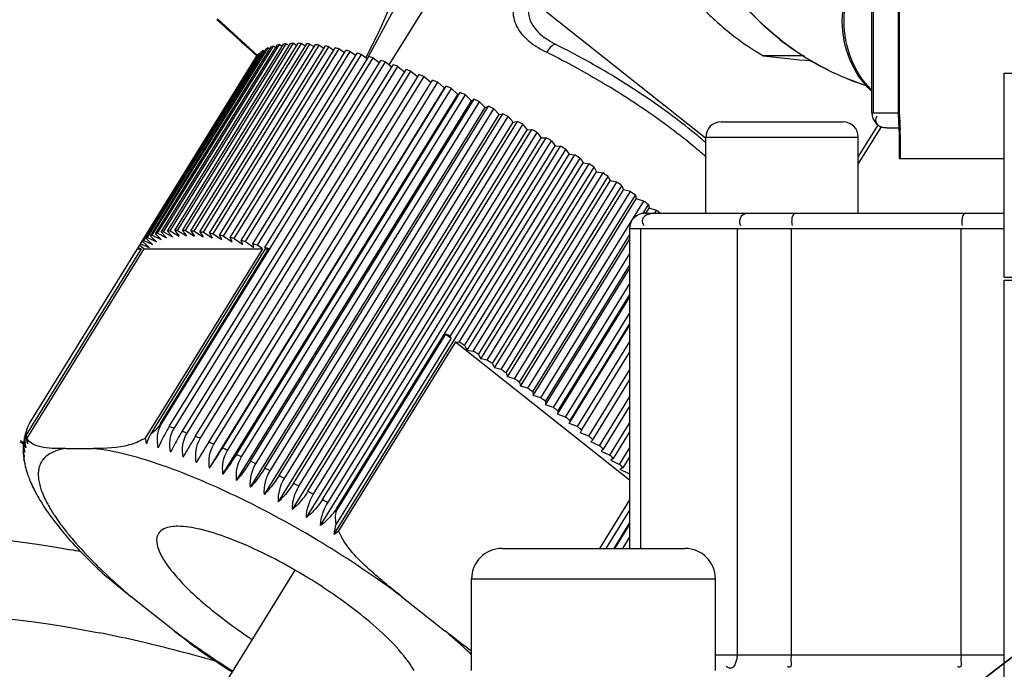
# Model space of a CAD drawing. Header units: millimetres. Extents: x 0 to 11890, y 0 to 8410.
# Tile 68 of 130: x 6641 to 6674, y 1920 to 1941. Entities that reach past the tile are written whole.
import ezdxf

# ---------------------------------------------------------------- set-up
doc = ezdxf.new("R2010")
doc.units = ezdxf.units.MM
doc.header["$LTSCALE"] = 653.95
doc.layers.get('0').update_dxf_attribs({"linetype": 'CONTINUOUS'})
for name, color, linetype in [('304103000010DXF_CONTINUOUS_LINE', 7, 'CONTINUOUS'), ('304110000252DXF_CONTINUOUS_LINE', 7, 'CONTINUOUS'), ('304304000121DXF_CONTINUOUS_LINE', 7, 'CONTINUOUS'), ('304304000122DXF_CONTINUOUS_LINE', 7, 'CONTINUOUS'), ('JISHUZILIAO_DXF_DIMENSION', 7, 'CONTINUOUS'), ('R12-1700-XIADXF_CONTINUOUS_LINE', 7, 'CONTINUOUS')]:
    doc.layers.add(name, color=color, linetype=linetype)
doc.styles.get("Standard").update_dxf_attribs({"font": 'txt', "width": 0.7})
doc.dimstyles.new('DIMSTYLE_3', dxfattribs={"dimtxt": 85, "dimasz": 60, "dimexe": 1, "dimexo": 0, "dimtad": 1, "dimdsep": 46, "dimtxsty": 'Standard', "dimblk": '_FILLED', "dimblk1": '_FILLED', "dimblk2": '_FILLED', "dimcen": 0.09, "dimclrt": 5, "dimazin": 2, "dimtp": 0.5, "dimtm": 0.5, "dimtfac": 1, "dimtofl": 0, "dimtmove": 0, "dimatfit": 3, "dimldrblk": '_FILLED', "dimfxl": 1, "dimtolj": 1, "dimarcsym": 0})
doc.dimstyles.new('DIMSTYLE_4', dxfattribs={"dimtxt": 85, "dimasz": 60, "dimexe": 1, "dimexo": 0, "dimtad": 1, "dimdec": 1, "dimdsep": 46, "dimtxsty": 'Standard', "dimblk": '_FILLED', "dimblk1": '_FILLED', "dimblk2": '_FILLED', "dimcen": 0.09, "dimclrt": 5, "dimazin": 2, "dimtp": 1.2, "dimtm": 1.2, "dimtfac": 1, "dimtdec": 1, "dimtofl": 0, "dimtmove": 0, "dimatfit": 3, "dimldrblk": '_FILLED', "dimfxl": 1, "dimtolj": 1, "dimarcsym": 0})
doc.dimstyles.new('DIMSTYLE_5', dxfattribs={"dimtxt": 85, "dimasz": 60, "dimexe": 1, "dimexo": 0, "dimgap": 4.25, "dimtad": 0, "dimtih": 1, "dimtoh": 1, "dimdec": 1, "dimdsep": 46, "dimtxsty": 'Standard', "dimblk": '_FILLED', "dimblk1": '_FILLED', "dimblk2": '_FILLED', "dimcen": 0.09, "dimclrt": 5, "dimazin": 2, "dimtp": 0.5, "dimtm": 0.5, "dimtfac": 1, "dimtdec": 4, "dimtofl": 0, "dimtmove": 0, "dimatfit": 3, "dimldrblk": '_FILLED', "dimfxl": 1, "dimtolj": 1, "dimarcsym": 0})

# ---------------------------------------------------------------- blocks, each defined once
blk = doc.blocks.new('_FILLED')
at = {"color": 0, "linetype": 'ByBlock'}
blk.add_solid([(0, 0), (-1, 0.16667), (-1, -0.16667)], dxfattribs=at)
blk = doc.blocks.new('*D5')
at = {"layer": 'JISHUZILIAO_DXF_DIMENSION', "color": 2, "linetype": 'Continuous', "transparency": 16777216}
for p, q in [((6523.715, 1804.677), (7361.475, 2449.439)), ((6834.365, 2043.761), (6523.715, 1804.677)), ((6834.365, 2043.761), (6834.365, 2043.761))]:
    blk.add_line(p, q, dxfattribs=at)
at = {"layer": 'JISHUZILIAO_DXF_DIMENSION', "color": 2, "linetype": 'Continuous', "transparency": 16777216, "xscale": 60, "yscale": 60, "zscale": 60, "rotation": 217.5834226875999}
blk.add_blockref('_FILLED', (6834.365, 2043.761), dxfattribs=at)
blk = doc.blocks.new('*D6')
at = {"layer": 'JISHUZILIAO_DXF_DIMENSION', "color": 2, "linetype": 'Continuous', "transparency": 16777216}
for p, q in [((6523.715, 1804.677), (9179.518, 2817.068)), ((8198.264, 2443.015), (6523.715, 1804.677)), ((8198.264, 2443.015), (8198.264, 2443.015))]:
    blk.add_line(p, q, dxfattribs=at)
at = {"layer": 'JISHUZILIAO_DXF_DIMENSION', "color": 2, "linetype": 'Continuous', "transparency": 16777216, "xscale": 60, "yscale": 60, "zscale": 60, "rotation": 200.8679145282}
blk.add_blockref('_FILLED', (8198.264, 2443.015), dxfattribs=at)
blk = doc.blocks.new('*D7')
at = {"layer": 'JISHUZILIAO_DXF_DIMENSION', "color": 2, "linetype": 'Continuous', "transparency": 16777216}
for start, end in [(100.62447, 170), (0, 68.98069)]:
    blk.add_arc((6523.715, 1804.677), 571.22, start, end, dxfattribs=at)
for points in [[(5964.936, 1964.58), (5961.173, 1903.869), (5984.423, 1960.078)], [(7081.8, 1864.07), (7094.936, 1804.677), (7101.772, 1865.119)]]:
    blk.add_solid(points, dxfattribs=at)

msp = doc.modelspace()

# ---------------------------------------------------------------- linework, layer by layer
at = {"color": 2, "linetype": 'Continuous'}
msp.add_circle((6523.715, 1804.677), 392, dxfattribs=at)
at = {"layer": '304103000010DXF_CONTINUOUS_LINE', "color": 7, "linetype": 'Continuous'}
msp.add_line((6649.224, 1940.06), (6647.906, 1941.255), dxfattribs=at)
at = {"layer": '304103000010DXF_CONTINUOUS_LINE', "color": 9, "linetype": 'Continuous'}
for p, q in [((6641.419, 1927.38), (6641.541, 1927.315)), ((6641.437, 1927.42), (6641.558, 1927.351))]:
    msp.add_line(p, q, dxfattribs=at)
for centre, radius, start, end in [((6633.298, 1868.835), 55.862, 79.5499, 79.8977), ((6634.835, 1875.456), 46.57, 75.7223, 78.6228), ((6633.057, 1868.358), 53.887, 74.38, 75.7514), ((6632.087, 1864.843), 57.534, 74.07981, 74.3919)]:
    msp.add_arc(centre, radius, start, end, dxfattribs=at)
msp.add_open_spline([(6649.204, 1940.037), (6648.764, 1940.435), (6648.324, 1940.832), (6647.884, 1941.23)], degree=3, dxfattribs=at)
for points, knots in [([(6617.966, 1913.206), (6618.97, 1914.8), (6620.911, 1918.116), (6628.279, 1924.892), (6637.273, 1924.869), (6643.097, 1923.832)], [0, 0, 0, 0, 0.193262, 0.393113, 1, 1, 1, 1]), ([(6620.047, 1910.472), (6620.998, 1912.032), (6622.812, 1915.283), (6629.686, 1922.041), (6638.452, 1922.227), (6644.022, 1921.111)], [0, 0, 0, 0, 0.194462, 0.395429, 1, 1, 1, 1])]:
    msp.add_open_spline(points, degree=3, knots=knots, dxfattribs=at)
at = {"layer": '304110000252DXF_CONTINUOUS_LINE', "color": 9, "linetype": 'Continuous'}
for p, q in [((6652.863, 1940.021), (6656.22, 1946.226)), ((6653.54, 1939.746), (6657.637, 1946.373)), ((6658.215, 1941.873), (6663.91, 1937.357)), ((6666.358, 1940.589), (6666.375, 1940.576)), ((6666.359, 1940.591), (6666.375, 1940.576)), ((6669.573, 1937.786), (6668.926, 1936.739)), ((6646.07, 1927.965), (6646.04, 1927.975)), ((6651.853, 1925.18), (6651.819, 1925.201)), ((6647.625, 1920.37), (6647.633, 1920.364)), ((6647.625, 1920.37), (6647.633, 1920.364))]:
    msp.add_line(p, q, dxfattribs=at)
at = {"layer": '304110000252DXF_CONTINUOUS_LINE', "color": 7, "linetype": 'Continuous'}
for p, q in [((6653.198, 1940.834), (6652.761, 1939.963)), ((6646.061, 1934.252), (6649.859, 1940.396)), ((6646.137, 1934.267), (6649.936, 1940.411)), ((6646.272, 1934.288), (6650.07, 1940.432)), ((6646.356, 1934.297), (6650.155, 1940.441)), ((6646.505, 1934.308), (6650.303, 1940.451)), ((6646.597, 1934.311), (6650.396, 1940.454)), ((6646.759, 1934.311), (6650.557, 1940.454)), ((6646.859, 1934.308), (6650.658, 1940.451)), ((6647.034, 1934.297), (6650.832, 1940.441)), ((6647.142, 1934.288), (6650.94, 1940.432)), ((6647.329, 1934.267), (6651.127, 1940.411)), ((6647.443, 1934.252), (6651.242, 1940.396)), ((6649.936, 1940.411), (6650.031, 1940.359)), ((6650.155, 1940.441), (6650.264, 1940.38)), ((6650.396, 1940.454), (6650.517, 1940.384)), ((6650.658, 1940.451), (6650.791, 1940.372)), ((6650.94, 1940.432), (6651.085, 1940.342)), ((6651.242, 1940.396), (6651.397, 1940.297)), ((6645.447, 1933.946), (6649.245, 1940.09)), ((6645.488, 1933.985), (6649.287, 1940.129)), ((6645.565, 1934.046), (6649.364, 1940.19)), ((6645.615, 1934.08), (6649.414, 1940.223)), ((6645.707, 1934.131), (6649.506, 1940.275)), ((6645.766, 1934.158), (6649.565, 1940.302)), ((6645.873, 1934.2), (6649.671, 1940.343)), ((6645.94, 1934.221), (6649.739, 1940.365)), ((6647.642, 1934.221), (6651.441, 1940.365)), ((6647.764, 1934.2), (6651.562, 1940.343)), ((6647.974, 1934.158), (6651.772, 1940.302)), ((6648.102, 1934.131), (6651.901, 1940.275)), ((6648.323, 1934.08), (6652.121, 1940.223)), ((6648.457, 1934.046), (6652.256, 1940.19)), ((6648.688, 1933.985), (6652.487, 1940.129)), ((6648.829, 1933.946), (6652.627, 1940.09)), ((6649.287, 1940.129), (6649.317, 1940.115)), ((6649.414, 1940.223), (6649.46, 1940.201)), ((6649.565, 1940.302), (6649.626, 1940.271)), ((6649.739, 1940.365), (6649.821, 1940.322)), ((6651.562, 1940.343), (6651.728, 1940.235)), ((6651.901, 1940.275), (6652.076, 1940.156)), ((6652.256, 1940.19), (6652.44, 1940.062)), ((6652.627, 1940.09), (6652.819, 1939.952)), ((6645.385, 1933.875), (6649.184, 1940.019)), ((6646.07, 1927.965), (6653.413, 1939.843)), ((6646.327, 1927.875), (6653.671, 1939.753)), ((6649.069, 1933.875), (6652.867, 1940.019)), ((6649.184, 1940.019), (6649.198, 1940.013)), ((6649.215, 1933.83), (6653.013, 1939.974)), ((6649.464, 1933.75), (6653.262, 1939.893)), ((6653.013, 1939.974), (6653.212, 1939.826)), ((6653.413, 1939.843), (6653.625, 1939.68)), ((6667.149, 1940.049), (6665.808, 1940.049)), ((6646.482, 1927.819), (6653.826, 1939.697)), ((6646.747, 1927.72), (6654.091, 1939.598)), ((6646.907, 1927.659), (6654.25, 1939.537)), ((6647.178, 1927.551), (6654.522, 1939.429)), ((6653.826, 1939.697), (6654.045, 1939.523)), ((6654.25, 1939.537), (6654.475, 1939.352)), ((6647.342, 1927.485), (6654.685, 1939.362)), ((6647.619, 1927.368), (6654.963, 1939.246)), ((6647.786, 1927.297), (6655.129, 1939.175)), ((6654.685, 1939.362), (6654.916, 1939.166)), ((6655.129, 1939.175), (6655.35, 1938.979)), ((6647.645, 1926.516), (6655.35, 1938.979)), ((6648.069, 1927.172), (6655.412, 1939.05)), ((6648.087, 1926.318), (6655.792, 1938.78)), ((6648.238, 1927.096), (6655.581, 1938.974)), ((6648.525, 1926.964), (6655.869, 1938.841)), ((6655.35, 1938.979), (6655.412, 1939.05)), ((6655.581, 1938.974), (6655.792, 1938.78)), ((6655.792, 1938.78), (6655.869, 1938.841)), ((6648.534, 1926.107), (6656.239, 1938.569)), ((6648.697, 1926.883), (6656.04, 1938.76)), ((6648.988, 1926.743), (6656.331, 1938.621)), ((6649.162, 1926.658), (6656.505, 1938.535)), ((6656.04, 1938.76), (6656.239, 1938.569)), ((6656.239, 1938.569), (6656.331, 1938.621)), ((6656.505, 1938.535), (6656.692, 1938.347)), ((6648.987, 1925.885), (6656.692, 1938.347)), ((6649.455, 1926.511), (6656.799, 1938.388)), ((6649.63, 1926.421), (6656.974, 1938.299)), ((6649.926, 1926.268), (6657.269, 1938.145)), ((6656.692, 1938.347), (6656.799, 1938.388)), ((6656.974, 1938.299), (6657.149, 1938.114)), ((6657.149, 1938.114), (6657.269, 1938.145)), ((6649.444, 1925.652), (6657.149, 1938.114)), ((6649.903, 1925.409), (6657.608, 1937.871)), ((6650.102, 1926.174), (6657.446, 1938.052)), ((6650.399, 1926.014), (6657.743, 1937.892)), ((6657.446, 1938.052), (6657.608, 1937.871)), ((6657.608, 1937.871), (6657.743, 1937.892)), ((6650.363, 1925.156), (6658.068, 1937.619)), ((6650.576, 1925.917), (6657.919, 1937.795)), ((6650.873, 1925.752), (6658.217, 1937.629)), ((6651.05, 1925.651), (6658.393, 1937.529)), ((6657.919, 1937.795), (6658.068, 1937.619)), ((6658.068, 1937.619), (6658.217, 1937.629)), ((6658.393, 1937.529), (6658.528, 1937.358)), ((6669.672, 1937.718), (6668.926, 1936.511)), ((6650.823, 1924.895), (6658.528, 1937.358)), ((6651.347, 1925.48), (6658.69, 1937.358)), ((6651.523, 1925.377), (6658.866, 1937.254)), ((6658.528, 1937.358), (6658.69, 1937.358)), ((6658.866, 1937.254), (6658.987, 1937.089)), ((6651.282, 1924.626), (6658.987, 1937.089)), ((6651.819, 1925.201), (6659.162, 1937.078)), ((6655.539, 1930.828), (6659.337, 1936.972)), ((6658.987, 1937.089), (6659.162, 1937.078)), ((6659.337, 1936.972), (6659.444, 1936.812)), ((6651.739, 1924.349), (6659.444, 1936.812)), ((6655.833, 1930.648), (6659.631, 1936.791)), ((6656.006, 1930.539), (6659.805, 1936.683)), ((6656.098, 1930.385), (6659.897, 1936.529)), ((6659.444, 1936.812), (6659.631, 1936.791)), ((6659.805, 1936.683), (6659.897, 1936.529)), ((6659.897, 1936.529), (6660.095, 1936.498)), ((6656.297, 1930.355), (6660.095, 1936.498)), ((6656.469, 1930.244), (6660.267, 1936.387)), ((6656.546, 1930.097), (6660.344, 1936.24)), ((6656.756, 1930.056), (6660.555, 1936.199)), ((6660.267, 1936.387), (6660.344, 1936.24)), ((6660.344, 1936.24), (6660.555, 1936.199)), ((6656.926, 1929.943), (6660.724, 1936.087)), ((6656.988, 1929.803), (6660.786, 1935.947)), ((6657.209, 1929.752), (6661.007, 1935.896)), ((6660.724, 1936.087), (6660.786, 1935.947)), ((6661.007, 1935.896), (6660.786, 1935.947)), ((6657.375, 1929.638), (6661.173, 1935.781)), ((6657.422, 1929.505), (6661.22, 1935.649)), ((6657.653, 1929.444), (6661.451, 1935.588)), ((6661.173, 1935.781), (6661.22, 1935.649)), ((6661.451, 1935.588), (6661.22, 1935.649)), ((6657.816, 1929.329), (6661.614, 1935.472)), ((6657.847, 1929.204), (6661.645, 1935.348)), ((6658.088, 1929.133), (6661.886, 1935.277)), ((6661.614, 1935.472), (6661.645, 1935.348)), ((6661.886, 1935.277), (6661.645, 1935.348)), ((6661.86, 1934.86), (6662.045, 1935.16)), ((6661.958, 1934.877), (6662.061, 1935.044)), ((6662.045, 1935.16), (6662.061, 1935.044)), ((6662.31, 1934.964), (6662.061, 1935.044)), ((6662.257, 1934.877), (6662.31, 1934.964)), ((6646.061, 1934.252), (6646.236, 1934.067)), ((6646.137, 1934.267), (6646.434, 1934.107)), ((6646.272, 1934.288), (6646.434, 1934.107)), ((6646.356, 1934.297), (6646.654, 1934.131)), ((6646.505, 1934.308), (6646.654, 1934.131)), ((6646.597, 1934.311), (6646.894, 1934.139)), ((6646.759, 1934.311), (6646.894, 1934.139)), ((6646.859, 1934.308), (6647.155, 1934.131)), ((6647.034, 1934.297), (6647.155, 1934.131)), ((6647.142, 1934.288), (6647.435, 1934.107)), ((6647.329, 1934.267), (6647.435, 1934.107)), ((6647.443, 1934.252), (6647.734, 1934.067)), ((6645.668, 1933.751), (6645.447, 1933.946)), ((6645.488, 1933.985), (6645.776, 1933.853)), ((6645.565, 1934.046), (6645.776, 1933.853)), ((6645.615, 1934.08), (6645.906, 1933.94)), ((6645.707, 1934.131), (6645.906, 1933.94)), ((6645.766, 1934.158), (6646.06, 1934.012)), ((6645.873, 1934.2), (6646.06, 1934.012)), ((6645.94, 1934.221), (6646.236, 1934.067)), ((6647.642, 1934.221), (6647.734, 1934.067)), ((6647.764, 1934.2), (6648.051, 1934.012)), ((6648.051, 1934.012), (6647.974, 1934.158)), ((6648.102, 1934.131), (6648.385, 1933.94)), ((6648.385, 1933.94), (6648.323, 1934.08)), ((6648.457, 1934.046), (6648.735, 1933.853)), ((6648.735, 1933.853), (6648.688, 1933.985)), ((6648.829, 1933.946), (6649.1, 1933.751)), ((6658.247, 1929.017), (6661.425, 1934.157)), ((6658.263, 1928.9), (6661.425, 1934.016)), ((6645.404, 1933.709), (6641.633, 1927.609)), ((6645.495, 1933.709), (6641.657, 1927.5)), ((6641.743, 1927.975), (6645.288, 1933.709)), ((6645.288, 1933.709), (6645.404, 1933.709)), ((6645.307, 1933.75), (6645.356, 1933.829)), ((6645.307, 1933.75), (6645.404, 1933.709)), ((6645.495, 1933.709), (6645.353, 1933.83)), ((6645.385, 1933.875), (6645.668, 1933.751)), ((6645.495, 1933.709), (6649.378, 1933.709)), ((6649.378, 1933.709), (6645.539, 1927.5)), ((6649.47, 1933.709), (6645.698, 1927.609)), ((6646.04, 1927.975), (6649.585, 1933.709)), ((6649.1, 1933.751), (6649.069, 1933.875)), ((6649.378, 1933.709), (6649.215, 1933.83)), ((6649.464, 1933.75), (6649.47, 1933.709)), ((6649.481, 1933.744), (6649.464, 1933.75)), ((6649.47, 1933.709), (6649.585, 1933.709)), ((6658.512, 1928.82), (6661.425, 1933.532)), ((6658.667, 1928.703), (6661.425, 1933.164)), ((6658.668, 1928.595), (6661.425, 1933.056)), ((6658.925, 1928.505), (6661.425, 1932.55)), ((6659.06, 1928.289), (6661.425, 1932.115)), ((6659.076, 1928.388), (6661.425, 1932.188)), ((6659.325, 1928.19), (6661.425, 1931.587)), ((6659.44, 1927.983), (6661.425, 1931.195)), ((6659.471, 1928.072), (6661.425, 1931.234)), ((6655.576, 1930.773), (6651.805, 1924.673)), ((6651.853, 1925.18), (6655.398, 1930.914)), ((6655.398, 1930.914), (6655.576, 1930.773)), ((6655.576, 1930.773), (6655.539, 1930.828)), ((6655.717, 1930.661), (6651.879, 1924.452)), ((6655.717, 1930.661), (6655.833, 1930.648)), ((6655.717, 1930.661), (6661.425, 1926.134)), ((6656.006, 1930.539), (6656.098, 1930.385)), ((6656.098, 1930.385), (6656.297, 1930.355)), ((6659.711, 1927.875), (6661.425, 1930.648)), ((6656.469, 1930.244), (6656.546, 1930.097)), ((6656.756, 1930.056), (6656.546, 1930.097)), ((6659.852, 1927.758), (6661.425, 1930.304)), ((6656.926, 1929.943), (6656.988, 1929.803)), ((6657.209, 1929.752), (6656.988, 1929.803)), ((6660.083, 1927.561), (6661.425, 1929.733)), ((6657.375, 1929.638), (6657.422, 1929.505)), ((6657.653, 1929.444), (6657.422, 1929.505)), ((6657.816, 1929.329), (6657.847, 1929.204)), ((6658.088, 1929.133), (6657.847, 1929.204)), ((6660.217, 1927.445), (6661.425, 1929.399)), ((6658.247, 1929.017), (6658.263, 1928.9)), ((6658.512, 1928.82), (6658.263, 1928.9)), ((6660.438, 1927.249), (6661.425, 1928.846)), ((6658.667, 1928.703), (6658.668, 1928.595)), ((6658.925, 1928.505), (6658.668, 1928.595)), ((6660.566, 1927.134), (6661.425, 1928.523)), ((6659.076, 1928.388), (6659.06, 1928.289)), ((6659.325, 1928.19), (6659.06, 1928.289)), ((6641.684, 1927.863), (6641.743, 1927.975)), ((6659.471, 1928.072), (6659.44, 1927.983)), ((6659.711, 1927.875), (6659.44, 1927.983)), ((6660.777, 1926.94), (6661.425, 1927.99)), ((6659.852, 1927.758), (6659.805, 1927.677)), ((6660.083, 1927.561), (6659.805, 1927.677)), ((6660.898, 1926.826), (6661.425, 1927.679)), ((6642.928, 1927.156), (6643.842, 1927.156)), ((6660.217, 1927.445), (6660.155, 1927.374)), ((6660.438, 1927.249), (6660.155, 1927.374)), ((6661.097, 1926.635), (6661.425, 1927.166)), ((6660.566, 1927.134), (6660.489, 1927.072)), ((6660.489, 1927.072), (6660.777, 1926.94)), ((6660.898, 1926.826), (6660.806, 1926.775)), ((6661.212, 1926.522), (6661.425, 1926.867)), ((6641.582, 1926.703), (6641.559, 1926.804)), ((6641.618, 1926.516), (6641.611, 1926.54)), ((6660.806, 1926.775), (6661.097, 1926.635)), ((6661.212, 1926.522), (6661.106, 1926.481)), ((6661.106, 1926.481), (6661.399, 1926.334)), ((6641.864, 1925.865), (6641.857, 1925.88)), ((6641.864, 1925.865), (6641.858, 1925.88)), ((6661.425, 1925.475), (6660.437, 1923.877)), ((6661.425, 1925.135), (6660.648, 1923.877)), ((6660.914, 1923.877), (6661.425, 1924.705)), ((6660.944, 1923.877), (6661.425, 1924.655)), ((6661.202, 1923.877), (6661.425, 1924.239)), ((6646.488, 1921.177), (6645.08, 1922.294)), ((6653.953, 1922.294), (6655.361, 1921.177))]:
    msp.add_line(p, q, dxfattribs=at)
for points in [[(6655.186, 1945.561), (6654.328, 1943.42), (6653.198, 1940.834)], [(6659.005, 1940.411), (6658.818, 1940.513), (6658.618, 1940.65)]]:
    msp.add_lwpolyline(points, dxfattribs=at)
for centre, radius, start, end in [((6650.316, 1938.331), 2.115, 100.3562, 102.4586), ((6650.413, 1937.692), 2.761, 95.3645, 97.1245), ((6650.468, 1936.887), 3.568, 91.1676, 92.6512), ((6650.468, 1935.911), 4.544, 87.6073, 88.8699), ((6650.399, 1934.761), 5.696, 84.5556, 85.6415), ((6650.253, 1933.439), 7.026, 81.9113, 82.8555), ((6648.794, 1919.642), 23.144, 61.0859, 63.8184), ((6672.058, 1947.772), 9.178, 231.5615, 239.5242), ((6649.842, 1939.505), 0.835, 131.6391, 135.5453), ((6649.937, 1939.382), 0.991, 121.9084, 125.3934), ((6650.061, 1939.159), 1.246, 113.4652, 116.457), ((6650.193, 1938.815), 1.615, 106.3269, 108.8433), ((6650.022, 1931.954), 8.529, 79.5954, 80.4251), ((6649.701, 1930.317), 10.197, 77.546, 78.2826), ((6649.291, 1928.544), 12.017, 75.7147, 76.3749), ((6648.791, 1926.656), 13.97, 74.063, 74.6601), ((6648.208, 1924.677), 16.034, 72.5603, 73.105), ((6647.548, 1922.632), 18.183, 71.1819, 71.6828), ((6646.823, 1920.552), 20.386, 69.9077, 70.3718), ((6647.783, 1917.793), 25.251, 55.9648, 61.1055), ((6692.649, 2179.596), 241.046, 263.60679, 263.98939), ((6646.045, 1918.467), 22.611, 68.7211, 69.1543), ((6645.229, 1916.41), 24.824, 67.6086, 68.0156), ((6644.393, 1914.413), 26.989, 66.5585, 66.9434), ((6643.554, 1912.508), 29.07, 65.561, 65.9274), ((6642.733, 1910.726), 31.032, 64.6079, 64.9586), ((6641.95, 1909.096), 32.841, 63.6917, 64.0295), ((6648.672, 1919.089), 23.68, 53.3044, 55.9942), ((6641.223, 1907.643), 34.465, 62.8061, 63.1332), ((6640.573, 1906.392), 35.875, 61.9454, 62.2638), ((6640.018, 1905.362), 37.046, 61.1042, 61.4159), ((6650.594, 1921.655), 20.474, 50.3453, 53.3264), ((6639.576, 1904.568), 37.955, 60.2779, 60.5846), ((6639.26, 1904.021), 38.586, 59.462, 59.7653), ((6652.153, 1923.556), 18.015, 49.5597, 50.3023), ((6652.654, 1924.146), 17.241, 49.1215, 49.5575), ((6639.086, 1903.727), 38.928, 58.6521, 58.9537), ((6639.062, 1903.687), 38.974, 57.8442, 58.1455), ((6639.197, 1903.899), 38.723, 57.0341, 57.3367), ((6639.494, 1904.353), 38.18, 56.2176, 56.523), ((6639.956, 1905.036), 37.356, 55.3905, 55.7004), ((6640.58, 1905.931), 36.264, 54.5482, 54.8644), ((6641.362, 1907.017), 34.926, 53.686, 54.0102), ((6642.243, 1908.205), 33.448, 52.8867, 53.1326), ((6646.517, 1932.187), 2.115, 100.3562, 102.4586), ((6646.615, 1931.548), 2.761, 95.3645, 97.1245), ((6646.67, 1930.744), 3.568, 91.1676, 92.6512), ((6646.67, 1929.767), 4.544, 87.6073, 88.8699), ((6646.601, 1928.617), 5.696, 84.5556, 85.6415), ((6646.455, 1927.296), 7.026, 81.9113, 82.8555), ((6646.041, 1933.364), 0.831, 132.3258, 135.5505), ((6646.055, 1933.348), 0.853, 131.6551, 132.3362), ((6646.139, 1933.239), 0.991, 121.9084, 125.3934), ((6646.262, 1933.016), 1.246, 113.4652, 116.457), ((6646.394, 1932.671), 1.615, 106.3269, 108.8433), ((6646.224, 1925.811), 8.529, 79.5954, 80.4251), ((6645.903, 1924.174), 10.197, 77.546, 78.2826), ((6645.492, 1922.401), 12.017, 75.7147, 76.3749), ((6644.993, 1920.513), 13.97, 74.063, 74.6601), ((6646.002, 1933.403), 0.777, 153.4836, 156.7859), ((6645.992, 1933.407), 0.766, 142.3652, 146.5014), ((6644.409, 1918.533), 16.034, 72.5603, 73.105), ((6643.76, 1916.519), 18.151, 71.279, 71.626), ((6635.284, 1897.577), 38.935, 58.6521, 58.895), ((6635.264, 1897.544), 38.974, 57.8442, 58.1455), ((6635.398, 1897.755), 38.723, 57.0341, 57.3367), ((6635.696, 1898.209), 38.18, 56.2176, 56.523), ((6636.158, 1898.892), 37.356, 55.3905, 55.7004), ((6636.782, 1899.787), 36.264, 54.5482, 54.8644), ((6637.564, 1900.874), 34.926, 53.686, 54.0102), ((6638.494, 1902.127), 33.365, 52.7987, 53.1329), ((6639.562, 1903.519), 31.61, 51.8804, 52.2268), ((6640.755, 1905.022), 29.692, 50.9247, 51.2859), ((6642.055, 1906.605), 27.644, 49.9242, 50.303), ((6642.593, 1927.302), 1.042, 168.5533, 174.3082), ((6643.368, 1927.147), 1.831, 168.2524, 168.637), ((6642.393, 1927.423), 0.818, 163.744, 173.1646), ((6642.716, 1927.426), 1.124, 172.9208, 181.9314), ((6642.672, 1927.431), 1.08, 171.8037, 172.8707), ((6642.641, 1927.436), 1.049, 163.2045, 171.8405), ((6642.429, 1927.413), 0.855, 160.2167, 163.7875), ((6642.45, 1927.406), 0.878, 157.7596, 160.2167), ((6642.4, 1927.575), 0.768, 177.4097, 188.9179), ((6642.863, 1927.54), 1.207, 181.8867, 190.0167), ((6644.525, 1929.159), 1.945, 299.6191, 301.4547), ((6646.671, 1927.609), 1.137, 185.4875, 195.0197), ((6643.444, 1908.237), 25.501, 48.8704, 49.2702), ((6642.619, 1927.151), 1.083, 178.4907, 182.3868), ((6642.259, 1927.267), 0.716, 185.8743, 188), ((6642.338, 1927.265), 0.795, 169.9253, 173.2096), ((6642.248, 1927.265), 0.704, 187.9845, 198.9647), ((6642.651, 1927.297), 1.1, 174.3394, 182.8178), ((6642.679, 1927.297), 1.128, 182.7826, 183.3265), ((6642.695, 1927.298), 1.143, 183.3324, 186.2389), ((6642.726, 1927.302), 1.175, 186.2457, 191.1362), ((6642.743, 1927.426), 1.151, 181.8945, 182.411), ((6642.777, 1927.429), 1.185, 182.4477, 190.7263), ((6642.798, 1927.432), 1.206, 190.7005, 191.9245), ((6642.394, 1927.575), 0.762, 188.9793, 199.9613), ((6642.88, 1927.543), 1.224, 190.0008, 190.7506), ((6737.635, 1871.703), 105.837, 148.26754, 148.69013), ((6631.561, 1937.365), 19.401, 326.0014, 328.307), ((6644.902, 1909.886), 23.299, 47.7535, 48.1781), ((6642.269, 1927.093), 0.733, 179.0319, 181.3058), ((6642.248, 1927.093), 0.713, 181.2978, 185.2462), ((6642.637, 1927.152), 1.102, 182.3802, 184.1739), ((6643.745, 1927.129), 2.211, 182.4894, 186.5959), ((6642.653, 1927.153), 1.118, 184.1761, 186.3115), ((6642.682, 1927.157), 1.147, 186.3193, 190.4428), ((6643.844, 1927.139), 2.31, 186.5709, 186.9247), ((6642.655, 1926.994), 1.111, 186.9032, 187.8714), ((6642.248, 1926.902), 0.696, 182.1436, 183.4665), ((6642.237, 1926.902), 0.685, 183.4662, 184.9867), ((6642.709, 1927.161), 1.175, 190.4383, 194.0368), ((6642.669, 1926.996), 1.126, 187.8734, 189.8459), ((6642.224, 1926.9), 0.672, 184.9814, 188.2824), ((6642.743, 1927.305), 1.192, 191.1269, 193.0183), ((6646.408, 1911.524), 21.074, 46.5618, 47.0158), ((6642.697, 1927.002), 1.155, 189.8576, 194.9827), ((6644.246, 1927.208), 2.718, 190.7382, 193.9206), ((6642.197, 1926.688), 0.604, 192.8235, 194.1767), ((6642.721, 1926.829), 1.146, 193.8834, 194.6208), ((6642.727, 1926.831), 1.153, 194.6212, 195.8355), ((6644.536, 1927.281), 3.017, 194.6638, 197.191), ((6647.941, 1913.12), 18.86, 45.2815, 45.7704), ((6644.684, 1927.326), 3.172, 197.1825, 198.4676), ((6644.914, 1927.404), 3.415, 198.4928, 201.551), ((6645.159, 1927.499), 3.678, 201.5242, 202.2151), ((6645.551, 1927.664), 4.103, 202.2709, 205.769), ((6646.28, 1928.015), 4.912, 205.9561, 208.7821), ((6646.952, 1928.384), 5.678, 208.7913, 211.6696), ((6647.883, 1928.959), 6.772, 211.6735, 214.3545), ((6649, 1929.721), 8.124, 214.3423, 216.622), ((6650.08, 1930.523), 9.47, 216.6184, 218.6874), ((6651.192, 1931.411), 10.893, 218.6783, 220.2729), ((6651.877, 1931.987), 11.788, 220.2568, 220.6123), ((6650.808, 1925.77), 1.698, 303.2257, 309.0849), ((6667.626, 1949.908), 35.711, 235.8958, 237.3947), ((6650.887, 1917.788), 4.049, 35.5564, 37.4931)]:
    msp.add_arc(centre, radius, start, end, dxfattribs=at)
at = {"layer": '304110000252DXF_CONTINUOUS_LINE', "color": 9, "linetype": 'Continuous'}
for centre, radius, start, end in [((6646.861, 1916.298), 26.642, 55.8256, 58.4439), ((6647.954, 1917.893), 24.709, 53.0903, 55.844), ((6649.884, 1920.46), 21.497, 50.6063, 53.0961), ((6651.166, 1922.037), 19.464, 50.204, 50.5743), ((6651.439, 1922.366), 19.037, 50.0025, 50.2034), ((6652.016, 1923.05), 18.142, 48.9149, 50.0097), ((6639.479, 1908.674), 20.386, 69.9077, 70.3718), ((6638.701, 1906.59), 22.611, 68.7211, 69.1543), ((6637.886, 1904.533), 24.824, 67.6086, 68.0156), ((6637.049, 1902.536), 26.989, 66.5585, 66.9434), ((6636.211, 1900.631), 29.07, 65.561, 65.9274), ((6635.39, 1898.848), 31.032, 64.6079, 64.9586), ((6642.728, 1926.368), 0.691, 143.0409, 152.0699), ((6634.606, 1897.218), 32.841, 63.6917, 64.0295), ((6633.88, 1895.765), 34.465, 62.8061, 63.1332), ((6643.097, 1926.306), 1.069, 177.1467, 182.4863), ((6633.23, 1894.514), 35.875, 61.9454, 62.2638), ((6632.675, 1893.484), 37.046, 61.1042, 61.4159), ((6644.591, 1926.655), 2.611, 200.6774, 201.478), ((6632.232, 1892.69), 37.955, 60.2779, 60.5846), ((6645.713, 1927.165), 3.844, 206.103, 208.5638), ((6646.082, 1927.363), 4.263, 208.5326, 209.1644), ((6646.314, 1927.493), 4.528, 209.1689, 210.2303), ((6646.86, 1927.815), 5.162, 210.2609, 212.6945), ((6631.917, 1892.143), 38.586, 59.462, 59.7653), ((6647.455, 1928.193), 5.867, 212.6632, 213.6083), ((6648.209, 1928.7), 6.776, 213.6494, 216.2906), ((6648.911, 1929.207), 7.642, 216.2451, 216.6232), ((6649.073, 1929.327), 7.843, 216.6227, 216.8794), ((6649.616, 1929.739), 8.525, 216.8989, 218.5572), ((6650.192, 1930.194), 9.259, 218.5378, 218.7929), ((6650.322, 1930.298), 9.426, 218.7926, 218.9451), ((6665.937, 1947.362), 32.618, 233.396, 235.8457), ((6667.095, 1949.051), 34.665, 235.8468, 237.3705)]:
    msp.add_arc(centre, radius, start, end, dxfattribs=at)
at = {"layer": '304110000252DXF_CONTINUOUS_LINE', "color": 7, "linetype": 'Continuous'}
for points, knots in [([(6666.352, 1940.583), (6664.949, 1941.696), (6662.722, 1944.851), (6662.03, 1950.51), (6663.918, 1955.849), (6666.812, 1958.32), (6668.412, 1959.001)], [0, 0, 0, 0, 0.24731, 0.505403, 0.759923, 1, 1, 1, 1]), ([(6663.758, 1941.674), (6663.911, 1941.514), (6664.533, 1940.901), (6665.243, 1940.375), (6665.808, 1940.049)], [0, 0, 0, 0, 0.253435, 1, 1, 1, 1]), ([(6646.04, 1927.975), (6645.973, 1927.866), (6645.859, 1927.739), (6645.729, 1927.633), (6645.698, 1927.609)], [0, 0, 0, 0, 0.766344, 1, 1, 1, 1]), ([(6646.327, 1927.875), (6646.222, 1927.705), (6646.097, 1927.475), (6645.989, 1927.238), (6645.966, 1927.183)], [0, 0, 0, 0, 0.769107, 1, 1, 1, 1]), ([(6642.928, 1927.156), (6642.684, 1927.156), (6642.263, 1927.14), (6641.734, 1927.308), (6641.657, 1927.5)], [0, 0, 0, 0, 0.541548, 1, 1, 1, 1]), ([(6645.486, 1927.469), (6645.338, 1927.385), (6644.81, 1927.169), (6644.235, 1927.156), (6643.842, 1927.156)], [0, 0, 0, 0, 0.301833, 1, 1, 1, 1]), ([(6646.747, 1927.72), (6646.642, 1927.55), (6646.513, 1927.323), (6646.396, 1927.09), (6646.37, 1927.036)], [0, 0, 0, 0, 0.7696, 1, 1, 1, 1]), ([(6647.178, 1927.551), (6647.073, 1927.381), (6646.941, 1927.157), (6646.814, 1926.929), (6646.786, 1926.876)], [0, 0, 0, 0, 0.769912, 1, 1, 1, 1]), ([(6648.525, 1926.964), (6648.42, 1926.793), (6648.276, 1926.576), (6648.123, 1926.366), (6648.087, 1926.318)], [0, 0, 0, 0, 0.769716, 1, 1, 1, 1]), ([(6648.988, 1926.743), (6648.882, 1926.572), (6648.734, 1926.357), (6648.573, 1926.153), (6648.534, 1926.107)], [0, 0, 0, 0, 0.769279, 1, 1, 1, 1]), ([(6649.455, 1926.511), (6649.35, 1926.34), (6649.197, 1926.127), (6649.028, 1925.929), (6648.987, 1925.885)], [0, 0, 0, 0, 0.768665, 1, 1, 1, 1]), ([(6649.926, 1926.268), (6649.821, 1926.097), (6649.664, 1925.886), (6649.486, 1925.695), (6649.444, 1925.652)], [0, 0, 0, 0, 0.767886, 1, 1, 1, 1]), ([(6650.399, 1926.014), (6650.294, 1925.844), (6650.133, 1925.635), (6649.947, 1925.45), (6649.903, 1925.409)], [0, 0, 0, 0, 0.766955, 1, 1, 1, 1]), ([(6650.873, 1925.752), (6650.768, 1925.581), (6650.602, 1925.374), (6650.41, 1925.196), (6650.363, 1925.156)], [0, 0, 0, 0, 0.765889, 1, 1, 1, 1]), ([(6651.347, 1925.48), (6651.241, 1925.309), (6651.071, 1925.104), (6650.872, 1924.933), (6650.823, 1924.895)], [0, 0, 0, 0, 0.764703, 1, 1, 1, 1]), ([(6651.282, 1924.626), (6651.287, 1924.689), (6651.321, 1924.951), (6651.417, 1925.206), (6651.523, 1925.377)], [0, 0, 0, 0, 0.239835, 1, 1, 1, 1]), ([(6651.819, 1925.201), (6651.713, 1925.03), (6651.539, 1924.826), (6651.333, 1924.662), (6651.282, 1924.626)], [0, 0, 0, 0, 0.763417, 1, 1, 1, 1]), ([(6646.604, 1924.604), (6646.53, 1924.604), (6646.304, 1924.594), (6646.05, 1924.499), (6645.967, 1924.365)], [0, 0, 0, 0, 0.320143, 1, 1, 1, 1]), ([(6650.449, 1923.167), (6649.749, 1923.571), (6648.729, 1924.083), (6647.418, 1924.507), (6646.85, 1924.604), (6646.604, 1924.604)], [0, 0, 0, 0, 0.586466, 0.821492, 1, 1, 1, 1]), ([(6643.825, 1923.362), (6643.744, 1923.442), (6643.435, 1923.75), (6643.138, 1924.07), (6642.928, 1924.314)], [0, 0, 0, 0, 0.261762, 1, 1, 1, 1]), ([(6645.967, 1924.365), (6645.865, 1924.2), (6645.957, 1923.795), (6646.232, 1923.35), (6646.759, 1922.693), (6647.693, 1921.844), (6648.557, 1921.212), (6649.041, 1920.892)], [0, 0, 0, 0, 0.120699, 0.215536, 0.33521, 0.638914, 1, 1, 1, 1]), ([(6653.953, 1922.294), (6653.563, 1922.603), (6652.79, 1923.226), (6652.076, 1923.985), (6651.879, 1924.452)], [0, 0, 0, 0, 0.495174, 1, 1, 1, 1]), ([(6654.1, 1920.252), (6653.677, 1920.804), (6652.497, 1921.858), (6651.201, 1922.733), (6650.449, 1923.167)], [0, 0, 0, 0, 0.444501, 1, 1, 1, 1])]:
    msp.add_open_spline(points, degree=3, knots=knots, dxfattribs=at)
at = {"layer": '304110000252DXF_CONTINUOUS_LINE', "color": 9, "linetype": 'Continuous'}
for points, knots in [([(6667.122, 1958.312), (6665.741, 1957.426), (6663.39, 1954.787), (6662.053, 1949.695), (6662.957, 1944.492), (6665.06, 1941.624), (6666.358, 1940.589)], [0, 0, 0, 0, 0.242602, 0.49787, 0.754482, 1, 1, 1, 1]), ([(6657.787, 1942.121), (6657.675, 1941.94), (6657.536, 1941.53), (6657.716, 1940.916), (6658.152, 1940.468), (6658.513, 1940.255), (6658.707, 1940.16)], [0, 0, 0, 0, 0.257864, 0.493741, 0.737594, 1, 1, 1, 1]), ([(6658.215, 1941.873), (6658.153, 1941.772), (6658.076, 1941.539), (6658.173, 1941.064), (6658.433, 1940.796), (6658.618, 1940.65)], [0, 0, 0, 0, 0.253005, 0.496673, 1, 1, 1, 1]), ([(6659.005, 1940.411), (6658.964, 1940.432), (6658.82, 1940.337), (6658.753, 1940.235), (6658.707, 1940.16)], [0, 0, 0, 0, 0.344944, 1, 1, 1, 1]), ([(6666.375, 1940.576), (6666.589, 1940.406), (6667.462, 1939.774), (6668.451, 1939.299), (6669.218, 1939.058)], [0, 0, 0, 0, 0.253883, 1, 1, 1, 1]), ([(6658.707, 1940.16), (6658.882, 1940.074), (6659.594, 1939.712), (6660.289, 1939.316), (6660.804, 1939)], [0, 0, 0, 0, 0.243825, 1, 1, 1, 1]), ([(6642.928, 1927.156), (6642.845, 1927.144), (6642.569, 1927.088), (6642.295, 1926.943), (6642.175, 1926.784)], [0, 0, 0, 0, 0.295682, 1, 1, 1, 1]), ([(6653.953, 1922.294), (6652.252, 1923.558), (6649.625, 1925.162), (6646.158, 1926.637), (6644.554, 1927.079), (6643.842, 1927.156)], [0, 0, 0, 0, 0.562551, 0.809941, 1, 1, 1, 1]), ([(6642.991, 1924.373), (6643.054, 1924.295), (6643.33, 1923.965), (6643.625, 1923.65), (6643.858, 1923.416)], [0, 0, 0, 0, 0.233353, 1, 1, 1, 1]), ([(6643.858, 1923.416), (6643.951, 1923.323), (6644.346, 1922.936), (6644.758, 1922.567), (6645.08, 1922.294)], [0, 0, 0, 0, 0.237148, 1, 1, 1, 1]), ([(6656.243, 1920.386), (6656.174, 1920.452), (6655.885, 1920.722), (6655.589, 1920.983), (6655.361, 1921.177)], [0, 0, 0, 0, 0.241679, 1, 1, 1, 1])]:
    msp.add_open_spline(points, degree=3, knots=knots, dxfattribs=at)
at = {"layer": '304110000252DXF_CONTINUOUS_LINE', "color": 7, "linetype": 'Continuous'}
for points in [[(6669.214, 1939.057), (6668.584, 1939.254), (6667.973, 1939.527), (6667.403, 1939.862)], [(6641.64, 1927.722), (6641.649, 1927.771), (6641.664, 1927.818), (6641.684, 1927.863)], [(6645.966, 1927.183), (6645.902, 1927.438), (6645.931, 1927.741), (6646.07, 1927.965)], [(6646.37, 1927.036), (6646.311, 1927.293), (6646.344, 1927.595), (6646.482, 1927.819)], [(6641.618, 1927.183), (6641.58, 1927.289), (6641.567, 1927.408), (6641.581, 1927.521)], [(6641.633, 1927.609), (6641.63, 1927.647), (6641.633, 1927.685), (6641.64, 1927.722)], [(6645.698, 1927.609), (6645.653, 1927.513), (6645.61, 1927.415), (6645.573, 1927.314)], [(6646.786, 1926.876), (6646.731, 1927.135), (6646.768, 1927.434), (6646.907, 1927.659)], [(6647.211, 1926.703), (6647.162, 1926.962), (6647.203, 1927.26), (6647.342, 1927.485)], [(6641.547, 1927.194), (6641.541, 1927.249), (6641.542, 1927.305), (6641.549, 1927.359)], [(6647.645, 1926.516), (6647.602, 1926.777), (6647.647, 1927.072), (6647.786, 1927.297)], [(6641.57, 1926.876), (6641.553, 1926.925), (6641.543, 1926.976), (6641.538, 1927.028)], [(6648.087, 1926.318), (6648.049, 1926.579), (6648.099, 1926.871), (6648.238, 1927.096)], [(6648.534, 1926.107), (6648.503, 1926.369), (6648.558, 1926.658), (6648.697, 1926.883)], [(6648.987, 1925.885), (6648.963, 1926.148), (6649.023, 1926.433), (6649.162, 1926.658)], [(6649.444, 1925.652), (6649.427, 1925.915), (6649.492, 1926.197), (6649.63, 1926.421)], [(6649.903, 1925.409), (6649.894, 1925.672), (6649.964, 1925.95), (6650.102, 1926.174)], [(6650.363, 1925.156), (6650.363, 1925.42), (6650.437, 1925.693), (6650.576, 1925.917)], [(6650.823, 1924.895), (6650.832, 1925.158), (6650.911, 1925.427), (6651.05, 1925.651)], [(6651.805, 1924.673), (6651.766, 1924.838), (6651.763, 1925.036), (6651.853, 1925.18)], [(6651.739, 1924.349), (6651.75, 1924.459), (6651.773, 1924.568), (6651.805, 1924.673)], [(6643.825, 1923.362), (6644.218, 1922.978), (6644.649, 1922.635), (6645.08, 1922.294)], [(6646.488, 1921.177), (6646.852, 1920.888), (6647.218, 1920.6), (6647.603, 1920.339)], [(6656.241, 1920.503), (6655.941, 1920.719), (6655.65, 1920.948), (6655.361, 1921.177)], [(6654.356, 1919.869), (6654.303, 1919.963), (6654.244, 1920.054), (6654.181, 1920.142)]]:
    msp.add_open_spline(points, degree=3, dxfattribs=at)
at = {"layer": '304110000252DXF_CONTINUOUS_LINE', "color": 9, "linetype": 'Continuous'}
for points in [[(6642.05, 1926.508), (6642.039, 1926.459), (6642.032, 1926.409), (6642.03, 1926.359)], [(6642.117, 1926.692), (6642.086, 1926.634), (6642.064, 1926.572), (6642.05, 1926.508)], [(6642.029, 1926.259), (6642.032, 1926.205), (6642.038, 1926.151), (6642.047, 1926.098)], [(6642.047, 1926.098), (6642.068, 1925.974), (6642.104, 1925.851), (6642.148, 1925.733)], [(6642.162, 1925.699), (6642.192, 1925.623), (6642.225, 1925.548), (6642.261, 1925.474)]]:
    msp.add_open_spline(points, degree=3, dxfattribs=at)
at = {"layer": '304304000121DXF_CONTINUOUS_LINE', "color": 7, "linetype": 'Continuous'}
for p, q in [((6669.367, 1938.177), (6669.367, 1960.177)), ((6670.236, 1960.177), (6670.236, 1938.177)), ((6670.237, 1938.177), (6670.246, 1937.876)), ((6664.427, 1937.877), (6668.425, 1937.877)), ((6670.246, 1937.876), (6670.264, 1937.463)), ((6669.867, 1937.677), (6670.264, 1937.677)), ((6663.926, 1934.877), (6663.926, 1937.377)), ((6668.926, 1934.877), (6668.926, 1937.377)), ((6670.264, 1937.463), (6670.264, 1936.677)), ((6670.264, 1936.677), (6673.715, 1936.677)), ((6661.927, 1934.877), (6673.715, 1934.877)), ((6661.425, 1934.377), (6661.425, 1923.877)), ((6657.241, 1923.877), (6663.241, 1923.877)), ((6656.241, 1919.877), (6656.241, 1922.877)), ((6664.241, 1919.877), (6664.241, 1922.877))]:
    msp.add_line(p, q, dxfattribs=at)
at = {"layer": '304304000121DXF_CONTINUOUS_LINE', "color": 9, "linetype": 'Continuous'}
for p, q in [((6669.426, 1938.177), (6669.426, 1960.177)), ((6670.272, 1960.177), (6670.272, 1938.177)), ((6669.367, 1938.177), (6670.272, 1938.177)), ((6663.926, 1937.377), (6668.926, 1937.377)), ((6670.299, 1937.463), (6670.264, 1937.463)), ((6670.299, 1937.463), (6670.299, 1936.677)), ((6661.425, 1934.377), (6673.715, 1934.377)), ((6661.777, 1934.377), (6661.777, 1923.877)), ((6664.949, 1934.377), (6664.949, 1920.377)), ((6666.721, 1934.377), (6666.721, 1920.377)), ((6672.298, 1920.377), (6672.298, 1934.377)), ((6656.241, 1922.877), (6664.241, 1922.877)), ((6673.715, 1920.377), (6664.241, 1920.377))]:
    msp.add_line(p, q, dxfattribs=at)
at = {"layer": '304304000121DXF_CONTINUOUS_LINE', "color": 7, "linetype": 'Continuous'}
for centre, radius, start, end in [((6669.867, 1938.177), 0.5, 180, 270), ((6664.426, 1937.377), 0.5, 90, 180), ((6668.426, 1937.377), 0.5, 0, 90), ((6661.925, 1934.377), 0.5, 90, 180), ((6657.241, 1922.877), 1, 90, 180), ((6663.241, 1922.877), 1, 0, 90)]:
    msp.add_arc(centre, radius, start, end, dxfattribs=at)
msp.add_open_spline([(6669.35, 1938.894), (6668.751, 1939.46), (6668.049, 1941.177), (6668.751, 1942.894), (6669.35, 1943.46)], degree=3, knots=[0, 0, 0, 0, 0.500008, 1, 1, 1, 1], dxfattribs=at)
at = {"layer": '304304000121DXF_CONTINUOUS_LINE', "color": 9, "linetype": 'Continuous'}
for points in [[(6669.349, 1938.934), (6668.782, 1939.505), (6668.136, 1941.177), (6668.782, 1942.85), (6669.349, 1943.42)], [(6670.272, 1938.177), (6670.272, 1937.942), (6670.312, 1937.704), (6670.285, 1937.47)], [(6662.218, 1934.877), (6662.066, 1934.877), (6661.836, 1934.78), (6661.836, 1934.627)]]:
    msp.add_open_spline(points, degree=3, dxfattribs=at)
for points, knots in [([(6669.867, 1937.677), (6669.761, 1937.677), (6669.516, 1937.709), (6669.483, 1937.994), (6669.54, 1938.076)], [0, 0, 0, 0, 0.515007, 1, 1, 1, 1]), ([(6661.836, 1934.627), (6661.836, 1934.604), (6661.847, 1934.55), (6661.873, 1934.503), (6661.89, 1934.479)], [0, 0, 0, 0, 0.444376, 1, 1, 1, 1]), ([(6665.39, 1934.877), (6665.284, 1934.877), (6665.039, 1934.846), (6665.006, 1934.561), (6665.063, 1934.479)], [0, 0, 0, 0, 0.515007, 1, 1, 1, 1]), ([(6666.867, 1934.877), (6666.781, 1934.877), (6666.724, 1934.663), (6666.745, 1934.535), (6666.758, 1934.479)], [0, 0, 0, 0, 0.594693, 1, 1, 1, 1]), ([(6672.444, 1934.877), (6672.359, 1934.877), (6672.302, 1934.663), (6672.323, 1934.535), (6672.336, 1934.479)], [0, 0, 0, 0, 0.594693, 1, 1, 1, 1]), ([(6664.949, 1920.377), (6664.949, 1920.335), (6664.94, 1920.248), (6664.918, 1920.163), (6664.903, 1920.121)], [0, 0, 0, 0, 0.482779, 1, 1, 1, 1]), ([(6666.721, 1920.377), (6666.721, 1920.318), (6666.695, 1920.208), (6666.76, 1919.945), (6666.613, 1919.982), (6666.604, 1920.006)], [0, 0, 0, 0, 0.366226, 0.83993, 1, 1, 1, 1]), ([(6672.298, 1920.377), (6672.298, 1920.318), (6672.272, 1920.208), (6672.337, 1919.945), (6672.191, 1919.982), (6672.182, 1920.006)], [0, 0, 0, 0, 0.366226, 0.83993, 1, 1, 1, 1]), ([(6664.903, 1920.121), (6664.886, 1920.076), (6664.85, 1919.996), (6664.767, 1919.944), (6664.728, 1919.944)], [0, 0, 0, 0, 0.554665, 1, 1, 1, 1]), ([(6664.728, 1919.944), (6664.707, 1919.944), (6664.658, 1919.958), (6664.618, 1919.988), (6664.597, 1920.006)], [0, 0, 0, 0, 0.43067, 1, 1, 1, 1])]:
    msp.add_open_spline(points, degree=3, knots=knots, dxfattribs=at)
at = {"layer": '304304000122DXF_CONTINUOUS_LINE', "color": 7, "linetype": 'Continuous'}
for p, q in [((6673.715, 1932.777), (6673.715, 1939.477)), ((6673.715, 1932.777), (6702.915, 1932.777)), ((6673.715, 1892.777), (6673.715, 1932.677)), ((6673.715, 1932.677), (6693.665, 1932.677))]:
    msp.add_line(p, q, dxfattribs=at)
at = {"layer": '304304000122DXF_CONTINUOUS_LINE', "color": 9, "linetype": 'Continuous'}
msp.add_line((6673.715, 1939.477), (6702.988, 1939.477), dxfattribs=at)
at = {"layer": 'R12-1700-XIADXF_CONTINUOUS_LINE', "color": 7, "linetype": 'Continuous'}
msp.add_line((6650.448, 1923.161), (6647.182, 1917.879), dxfattribs=at)

# ---------------------------------------------------------------- dimensions: what is measured, and where the dimension line sits
at = {"layer": 'JISHUZILIAO_DXF_DIMENSION', "color": 2, "linetype": 'Continuous'}
for mpoint, dimstyle, picture, middle in [((8198.264, 2443.015), 'DIMSTYLE_4', '*D6', (8782.766, 2688.568)), ((6834.365, 2043.761), 'DIMSTYLE_3', '*D5', (7159.906, 2321.121))]:
    dim = msp.add_radius_dim(center=(6523.715, 1804.677), mpoint=mpoint, text='R<>', dimstyle=dimstyle, override={"dimpost": '<>'}, dxfattribs=at)
    dim.commit()
    dim.dimension.update_dxf_attribs({"geometry": picture, "text_midpoint": middle, "dimtype": 164})
dim = msp.add_angular_dim_2l(base=(6573.501, 2373.724), line1=((7089.224, 1804.677), (7094.936, 1804.677)), line2=((5966.799, 1902.877), (5961.173, 1903.869)), dimstyle='DIMSTYLE_5', dxfattribs=at)
dim.commit()
dim.dimension.update_dxf_attribs({"geometry": '*D7', "text_midpoint": (6460.899, 2331.224), "dimtype": 162})

doc.saveas('drawing.dxf')
